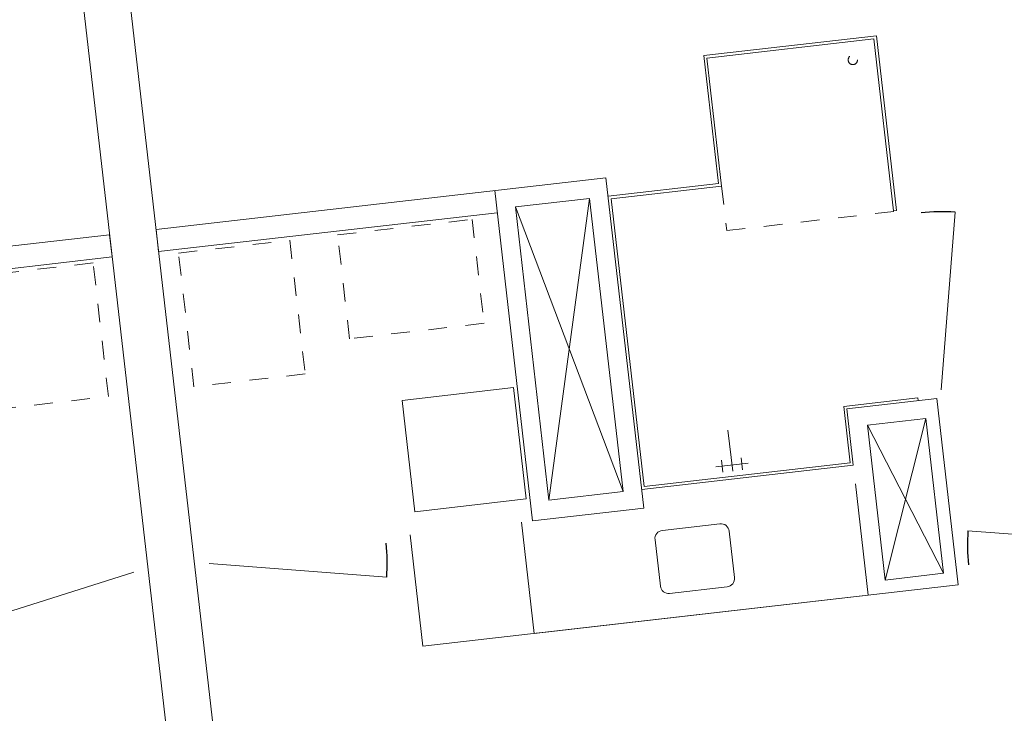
# Model space of a CAD drawing. Header units: metres. Extents: x 136266 to 136452, y 453403 to 453560.
# Tile 126 of 133: x 136322.15 to 136327.42, y 453538.04 to 453541.75. Entities that reach past the tile are written whole.
import ezdxf

# ---------------------------------------------------------------- set-up
doc = ezdxf.new("R2010")
doc.units = ezdxf.units.M
doc.linetypes.add('GS streep 0_60mm', pattern=[1.2, 0.6, -0.6])
doc.linetypes.add('GS streep 0_75mm', pattern=[1.5000000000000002, 0.7500000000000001, -0.7500000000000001])
for name, color, linetype, lineweight in [('A-DETL-BEBOUWING', 253, 'Continuous', 9), ('A-DETL-GENF', 92, 'Continuous', 5), ('M-EQPM-1', 50, 'GS streep 0_60mm', 5), ('P-SANR-FIXT-1', 6, 'GS streep 0_75mm', 5)]:
    doc.layers.add(name, color=color, linetype=linetype, lineweight=lineweight)

# ---------------------------------------------------------------- blocks, each defined once
blk = doc.blocks.new('859-DO-0010 29-09-2022')
for centre, radius, start, end in [((30956.35929021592, 92418.95042579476), 953.9999999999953, 110.7780000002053, 121.7780000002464), ((32299.03009374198, 92136.14666723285), 953.9999999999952, 200.7780000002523, 211.7780000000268), ((27805.64319969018, 89906.57254477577), 953.9999999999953, 20.7780000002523, 31.77800000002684)]:
    blk.add_arc(centre, radius, start, end)
at = {"layer": 'A-DETL-BEBOUWING'}
for p, q in [((29878.60778561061, 86411.92311915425), (24967.76973011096, 94339.08887388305)), ((24755.24598840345, 94207.43151856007), (29666.0840439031, 86280.26576383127)), ((29833.56361486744, 93985.48453692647), (29042.97529571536, 93495.71917512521)), ((29063.62616153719, 93490.86719194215), (29828.71163168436, 93964.83367110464)), ((29828.71163168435, 93964.83367110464), (30316.3704758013, 93177.64573181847)), ((30329.12190030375, 93185.54517313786), (29833.56361486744, 93985.48453692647)), ((29042.97529571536, 93495.71917512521), (29406.34959640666, 92909.1536480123)), ((29427.00046222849, 92904.30166482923), (29063.62616153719, 93490.86719194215)), ((30956.35929021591, 92418.95042579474), (30617.92970875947, 93310.90413445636)), ((30316.3704758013, 93177.64573181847), (30329.12190030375, 93185.54517313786)), ((29406.34959640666, 92909.15364801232), (28900.54309114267, 92595.80914234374)), ((28921.19395696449, 92590.95715916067), (29427.00046222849, 92904.30166482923)), ((28847.88014901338, 92680.81863902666), (26786.39985445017, 91403.74229239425)), ((29785.28051891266, 91167.64959806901), (28847.88014901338, 92680.81863902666)), ((29737.46955996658, 91273.30996057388), (28921.1939569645, 92590.95715916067)), ((28475.49560772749, 92332.49443169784), (28815.53359445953, 92543.14620021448)), ((28815.53359445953, 92543.14620021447), (29647.60808010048, 91199.99615262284)), ((29275.22353881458, 90851.671945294), (28337.82316891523, 92364.84098625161)), ((29307.57009336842, 90989.3443841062), (28475.49560772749, 92332.49443169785)), ((30861.01761580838, 92326.94925663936), (30520.97962907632, 92116.2974881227)), ((30953.92655381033, 92366.86077429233), (30541.63049489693, 92111.44550496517)), ((30868.91705712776, 92314.19783213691), (30861.01761580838, 92326.94925663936)), ((31482.66249278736, 91513.36542759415), (30953.92655381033, 92366.86077429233)), ((26849.59538500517, 91301.73089637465), (28401.01869947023, 92262.82959023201)), ((30679.30293370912, 92079.0989504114), (30947.08284826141, 92244.98721811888)), ((30947.08284826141, 92244.98721811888), (31386.29178561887, 91536.00801578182)), ((30520.97962907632, 92116.2974881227), (30681.07497314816, 91857.86861820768)), ((30701.72583896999, 91853.0166350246), (30541.63049489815, 92111.44550493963)), ((32263.62858740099, 92122.71444888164), (31407.07638508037, 91797.7170857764)), ((31118.51187106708, 91370.11974807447), (30679.30293370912, 92079.09895041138)), ((29732.61757678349, 91252.65909475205), (30701.72583896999, 91853.0166350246)), ((30681.07497314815, 91857.86861820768), (29737.46955996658, 91273.30996057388)), ((30754.38878109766, 91768.00713836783), (31070.36643387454, 91257.95015826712)), ((30131.03283496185, 91549.46969440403), (30015.17436227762, 91736.49058710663)), ((30039.53406917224, 91531.01770646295), (30188.30068836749, 91623.17785518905)), ((30175.66282072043, 91577.11773902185), (30141.43190833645, 91632.37391186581)), ((30086.40284920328, 91521.8216497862), (30052.1719368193, 91577.07782263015)), ((31386.29178561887, 91536.0080157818), (31118.51187106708, 91370.11974807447)), ((31482.66249278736, 91513.36542759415), (29030.13851348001, 89994.03954714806)), ((28368.99147604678, 91137.23008023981), (28879.04845614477, 91453.20773301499)), ((28879.04845614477, 91453.20773301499), (29195.02610891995, 90943.150752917)), ((26786.39985445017, 91403.74229239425), (26849.59538500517, 91301.73089637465)), ((26573.55989871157, 91271.88904411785), (24512.07960414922, 89994.8126974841)), ((26636.75542926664, 91169.87764809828), (26573.55989871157, 91271.88904411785)), ((25085.33211480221, 90208.77895423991), (26636.75542926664, 91169.87764809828)), ((29275.22353881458, 90851.671945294), (29785.28051891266, 91167.64959806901)), ((29647.60808010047, 91199.99615262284), (29307.57009336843, 90989.3443841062)), ((28684.96912882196, 90627.17310014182), (28368.99147604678, 91137.23008023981)), ((29195.02610891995, 90943.150752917), (28684.96912882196, 90627.17310014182)), ((29224.21784080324, 90820.07418002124), (29540.19549357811, 90310.01719992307)), ((29030.13851348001, 89994.03954714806), (28714.16086070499, 90504.09652724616)), ((27805.64319969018, 89906.57254477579), (28697.59690835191, 90245.00212623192)), ((27460.18842910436, 89692.56510679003), (26759.96130403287, 89044.64692266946))]:
    blk.add_line(p, q, dxfattribs=at)
at = {"layer": 'A-DETL-GENF'}
for p, q in [((28815.53359446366, 92543.14620020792), (29307.57009337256, 90989.34438409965)), ((28475.49560773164, 92332.49443169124), (29647.60808010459, 91199.99615261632)), ((30947.08284826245, 92244.98721809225), (31118.51187106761, 91370.11974804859)), ((30679.30293371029, 92079.09895038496), (31386.29178561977, 91536.00801575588)), ((31070.36643387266, 91257.9501582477), (29540.19549357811, 90310.01719992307)), ((29926.0004158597, 91101.90075319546), (30189.5298555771, 91265.1558737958)), ((30251.48245304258, 91250.59992424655), (30383.13980836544, 91038.07618253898)), ((30043.10182163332, 90827.42441402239), (29911.44446631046, 91039.94815572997)), ((30368.58385881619, 90976.1235850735), (30105.0544190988, 90812.86846447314)), ((29540.19549357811, 90310.01719992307), (29224.21784080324, 90820.07418002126))]:
    blk.add_line(p, q, dxfattribs=at)
for centre, radius, start, end in [((30213.22817953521, 91226.90160028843), 44.99999999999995, 31.77800000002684, 121.7780000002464), ((29949.69873981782, 91063.64647968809), 44.99999999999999, 121.7780000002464, 211.7780000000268), ((30344.88553485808, 91014.37785858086), 44.99999999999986, 301.7780000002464, 31.77800000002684), ((30081.35609514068, 90851.1227379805), 45.00000000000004, 211.7780000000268, 301.7780000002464)]:
    blk.add_arc(centre, radius, start, end, dxfattribs=at)
at = {"layer": 'M-EQPM-1'}
for p, q in [((27678.34437900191, 91791.6098150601), (28294.66322995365, 92173.41614549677)), ((28294.66322995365, 92173.41614549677), (28589.57570587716, 91697.36296407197)), ((27973.25685492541, 91315.55663363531), (27678.34437900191, 91791.6098150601)), ((28589.57570587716, 91697.36296407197), (27973.25685492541, 91315.55663363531)), ((26949.38794494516, 91340.02508630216), (27459.44492504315, 91656.00273907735)), ((27459.44492504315, 91656.00273907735), (27838.61810837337, 91043.93436295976)), ((27328.56112827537, 90727.95671018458), (26949.38794494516, 91340.02508630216)), ((26558.02804615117, 91097.57965954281), (26047.97106605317, 90781.60200676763)), ((26937.20122948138, 90485.51128342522), (26558.02804615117, 91097.57965954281)), ((27838.61810837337, 91043.93436295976), (27328.56112827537, 90727.95671018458)), ((26427.14424938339, 90169.53363065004), (26937.20122948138, 90485.51128342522))]:
    blk.add_line(p, q, dxfattribs=at)
at = {"layer": 'P-SANR-FIXT-1'}
for p, q in [((29553.39152334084, 92700.27887281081), (30318.47699348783, 93174.24535197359)), ((29427.00046222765, 92904.30166485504), (29553.39152334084, 92700.27887281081))]:
    blk.add_line(p, q, dxfattribs=at)
blk.add_circle((29774.5860735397, 93814.84559174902), 24.99999999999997, dxfattribs=at)

msp = doc.modelspace()

# ---------------------------------------------------------------- block references
at = {"xscale": 0.001, "yscale": 0.001, "zscale": 0.001, "rotation": 334.7650131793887}
msp.add_blockref('859-DO-0010 29-09-2022', (136259.6791283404, 453469.3710543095), dxfattribs=at)

doc.saveas('drawing.dxf')
